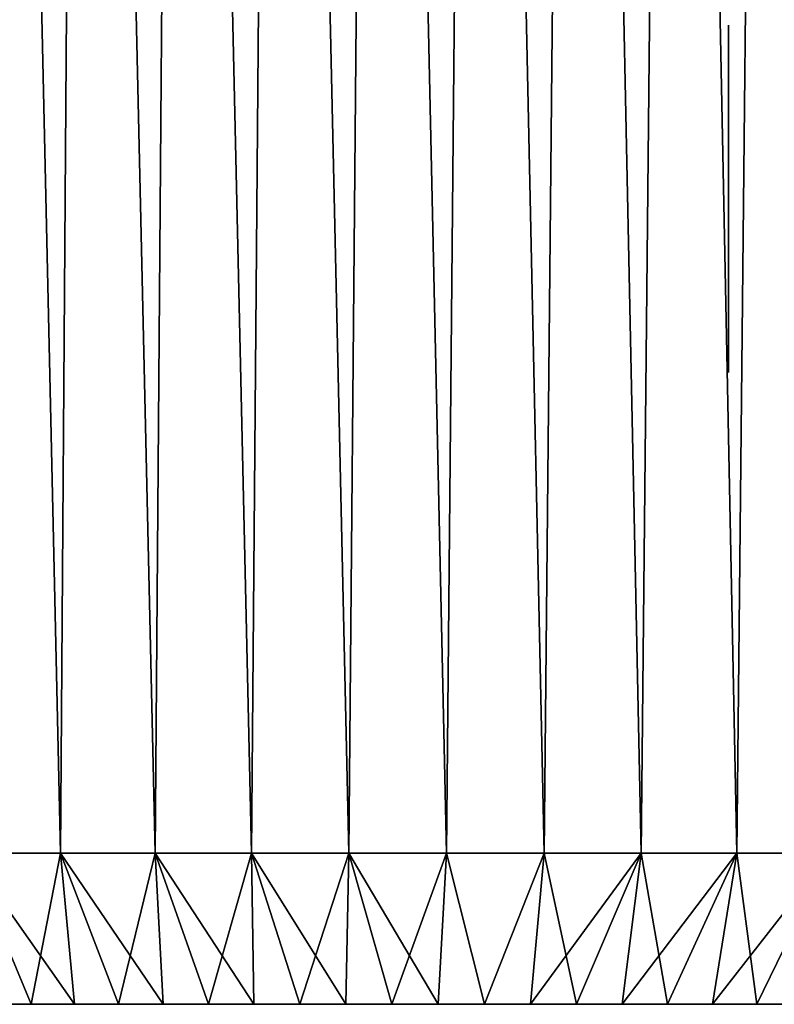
# Model space of a CAD drawing. Header units: millimetres. Extents: x -24 to 30, y -64 to 68.
# Tile 71 of 149: x -8 to 7, y 2 to 22. Entities that reach past the tile are written whole.
import ezdxf

# ---------------------------------------------------------------- set-up
doc = ezdxf.new("R2010")
doc.units = ezdxf.units.MM
doc.header["$LTSCALE"] = 52.148148
for name, color, linetype in [('1', 7, 'CONTINUOUS'), ('146', 7, 'CONTINUOUS'), ('2', 7, 'CONTINUOUS'), ('21', 7, 'CONTINUOUS'), ('26', 7, 'CONTINUOUS')]:
    doc.layers.add(name, color=color, linetype=linetype)

msp = doc.modelspace()

# ---------------------------------------------------------------- linework, layer by layer
at = {"layer": '1', "color": 253, "linetype": 'Continuous', "true_color": 0xaab4c3}
for points in [[(-9.099, 5, -22.748), (-8.688, 68.2, -22.908), (-7.267, 5, -23.397), (-9.099, 5, -22.748)], [(-8.688, 68.2, -22.908), (-6.816, 68.2, -23.533), (-7.267, 5, -23.397), (-8.688, 68.2, -22.908)], [(-7.267, 5, -23.397), (-6.816, 68.2, -23.533), (-5.389, 5, -23.9), (-7.267, 5, -23.397)], [(-6.816, 68.2, -23.533), (-4.901, 68.2, -24.005), (-5.389, 5, -23.9), (-6.816, 68.2, -23.533)], [(-5.389, 5, -23.9), (-4.901, 68.2, -24.005), (-3.478, 5, -24.252), (-5.389, 5, -23.9)], [(-4.901, 68.2, -24.005), (-2.953, 68.2, -24.321), (-3.478, 5, -24.252), (-4.901, 68.2, -24.005)], [(-3.478, 5, -24.252), (-2.953, 68.2, -24.321), (-1.545, 5, -24.451), (-3.478, 5, -24.252)], [(-2.953, 68.2, -24.321), (-0.986, 68.2, -24.48), (-1.545, 5, -24.451), (-2.953, 68.2, -24.321)], [(-1.545, 5, -24.451), (-0.986, 68.2, -24.48), (0.399, 5, -24.497), (-1.545, 5, -24.451)], [(-0.986, 68.2, -24.48), (0.986, 68.2, -24.48), (0.399, 5, -24.497), (-0.986, 68.2, -24.48)], [(0.399, 5, -24.497), (0.986, 68.2, -24.48), (2.339, 5, -24.388), (0.399, 5, -24.497)], [(0.986, 68.2, -24.48), (2.953, 68.2, -24.321), (2.339, 5, -24.388), (0.986, 68.2, -24.48)], [(2.339, 5, -24.388), (2.953, 68.2, -24.321), (4.265, 5, -24.126), (2.339, 5, -24.388)], [(2.953, 68.2, -24.321), (4.901, 68.2, -24.005), (4.265, 5, -24.126), (2.953, 68.2, -24.321)], [(4.265, 5, -24.126), (4.901, 68.2, -24.005), (6.164, 5, -23.712), (4.265, 5, -24.126)], [(4.901, 68.2, -24.005), (6.816, 68.2, -23.533), (6.164, 5, -23.712), (4.901, 68.2, -24.005)], [(6.164, 5, -23.712), (6.816, 68.2, -23.533), (8.024, 5, -23.149), (6.164, 5, -23.712)], [(6.816, 68.2, -23.533), (8.688, 68.2, -22.908), (8.024, 5, -23.149), (6.816, 68.2, -23.533)]]:
    msp.add_3dface(points, dxfattribs=at)
at = {"layer": '146', "linetype": 'Continuous'}
for points in [[(6, 21.45), (6, 21.415, 0.491), (6, 20.5), (6, 21.45)], [(6, 21.415, -0.491), (6, 21.45), (6, 19.25, -2.165), (6, 21.415, -0.491)], [(6, 19.25, -2.165), (6, 21.45), (6, 20.5), (6, 19.25, -2.165)], [(6, 21.415, 0.491), (6, 21.31, 0.972), (6, 20.5), (6, 21.415, 0.491)], [(6, 21.31, -0.972), (6, 21.415, -0.491), (6, 19.25, -2.165), (6, 21.31, -0.972)], [(6, 21.31, 0.972), (6, 21.138, 1.433), (6, 20.5), (6, 21.31, 0.972)], [(6, 21.138, -1.433), (6, 21.31, -0.972), (6, 19.25, -2.165), (6, 21.138, -1.433)], [(6, 21.138, 1.433), (6, 20.902, 1.865), (6, 20.5), (6, 21.138, 1.433)], [(6, 20.902, -1.865), (6, 21.138, -1.433), (6, 19.25, -2.165), (6, 20.902, -1.865)], [(6, 20.902, 1.865), (6, 20.607, 2.259), (6, 19.25, 2.165), (6, 20.902, 1.865)], [(6, 20.902, 1.865), (6, 19.25, 2.165), (6, 20.5), (6, 20.902, 1.865)], [(6, 20.607, -2.259), (6, 20.902, -1.865), (6, 19.25, -2.165), (6, 20.607, -2.259)], [(6, 20.259, 2.607), (6, 15.393, 2.259), (6, 20.607, 2.259), (6, 20.259, 2.607)], [(6, 20.607, 2.259), (6, 15.393, 2.259), (6, 16.75, 2.165), (6, 20.607, 2.259)], [(6, 19.25, 2.165), (6, 20.607, 2.259), (6, 16.75, 2.165), (6, 19.25, 2.165)], [(6, 20.259, -2.607), (6, 20.607, -2.259), (6, 15.741, -2.607), (6, 20.259, -2.607)], [(6, 15.741, -2.607), (6, 20.607, -2.259), (6, 15.393, -2.259), (6, 15.741, -2.607)], [(6, 15.393, -2.259), (6, 20.607, -2.259), (6, 19.25, -2.165), (6, 15.393, -2.259)], [(6, 15.741, 2.607), (6, 15.393, 2.259), (6, 20.259, 2.607), (6, 15.741, 2.607)], [(6, 19.865, 2.902), (6, 15.741, 2.607), (6, 20.259, 2.607), (6, 19.865, 2.902)], [(6, 19.865, -2.902), (6, 20.259, -2.607), (6, 16.135, -2.902), (6, 19.865, -2.902)], [(6, 16.135, -2.902), (6, 20.259, -2.607), (6, 15.741, -2.607), (6, 16.135, -2.902)], [(6, 16.135, 2.902), (6, 15.741, 2.607), (6, 19.865, 2.902), (6, 16.135, 2.902)], [(6, 19.433, 3.138), (6, 16.135, 2.902), (6, 19.865, 2.902), (6, 19.433, 3.138)], [(6, 19.433, -3.138), (6, 19.865, -2.902), (6, 16.567, -3.138), (6, 19.433, -3.138)], [(6, 16.567, -3.138), (6, 19.865, -2.902), (6, 16.135, -2.902), (6, 16.567, -3.138)], [(6, 16.567, 3.138), (6, 16.135, 2.902), (6, 19.433, 3.138), (6, 16.567, 3.138)], [(6, 18.972, 3.31), (6, 16.567, 3.138), (6, 19.433, 3.138), (6, 18.972, 3.31)], [(6, 18.972, -3.31), (6, 19.433, -3.138), (6, 17.028, -3.31), (6, 18.972, -3.31)], [(6, 17.028, -3.31), (6, 19.433, -3.138), (6, 16.567, -3.138), (6, 17.028, -3.31)], [(6, 16.75, -2.165), (6, 15.393, -2.259), (6, 19.25, -2.165), (6, 16.75, -2.165)], [(6, 17.028, 3.31), (6, 16.567, 3.138), (6, 18.972, 3.31), (6, 17.028, 3.31)], [(6, 18.491, 3.415), (6, 17.028, 3.31), (6, 18.972, 3.31), (6, 18.491, 3.415)], [(6, 18.491, -3.415), (6, 18.972, -3.31), (6, 17.509, -3.415), (6, 18.491, -3.415)], [(6, 17.509, -3.415), (6, 18.972, -3.31), (6, 17.028, -3.31), (6, 17.509, -3.415)], [(6, 17.509, 3.415), (6, 17.028, 3.31), (6, 18.491, 3.415), (6, 17.509, 3.415)], [(6, 18, 3.45), (6, 17.509, 3.415), (6, 18.491, 3.415), (6, 18, 3.45)], [(6, 18, -3.45), (6, 18.491, -3.415), (6, 17.509, -3.415), (6, 18, -3.45)], [(6, 14.585, 0.491), (6, 14.55), (6, 16.75, 2.165), (6, 14.585, 0.491)], [(6, 16.75, 2.165), (6, 14.55), (6, 15.5), (6, 16.75, 2.165)], [(6, 14.69, 0.972), (6, 14.585, 0.491), (6, 16.75, 2.165), (6, 14.69, 0.972)], [(6, 14.862, 1.433), (6, 14.69, 0.972), (6, 16.75, 2.165), (6, 14.862, 1.433)], [(6, 15.098, 1.865), (6, 14.862, 1.433), (6, 16.75, 2.165), (6, 15.098, 1.865)], [(6, 15.393, 2.259), (6, 15.098, 1.865), (6, 16.75, 2.165), (6, 15.393, 2.259)], [(6, 15.098, -1.865), (6, 15.393, -2.259), (6, 16.75, -2.165), (6, 15.098, -1.865)], [(6, 15.5), (6, 15.098, -1.865), (6, 16.75, -2.165), (6, 15.5)], [(6, 14.55), (6, 14.585, -0.491), (6, 15.5), (6, 14.55)], [(6, 14.862, -1.433), (6, 15.098, -1.865), (6, 15.5), (6, 14.862, -1.433)], [(6, 14.69, -0.972), (6, 14.862, -1.433), (6, 15.5), (6, 14.69, -0.972)], [(6, 14.585, -0.491), (6, 14.69, -0.972), (6, 15.5), (6, 14.585, -0.491)]]:
    msp.add_3dface(points, dxfattribs=at)
at = {"layer": '2', "color": 253, "linetype": 'Continuous', "true_color": 0xaab4c3}
for points in [[(-9.099, 5, 22.748), (-7.267, 5, 23.397), (-8.688, 68.2, 22.908), (-9.099, 5, 22.748)], [(-8.688, 68.2, 22.908), (-7.267, 5, 23.397), (-6.816, 68.2, 23.533), (-8.688, 68.2, 22.908)], [(-7.267, 5, 23.397), (-5.389, 5, 23.9), (-6.816, 68.2, 23.533), (-7.267, 5, 23.397)], [(-6.816, 68.2, 23.533), (-5.389, 5, 23.9), (-4.901, 68.2, 24.005), (-6.816, 68.2, 23.533)], [(-5.389, 5, 23.9), (-3.478, 5, 24.252), (-4.901, 68.2, 24.005), (-5.389, 5, 23.9)], [(-4.901, 68.2, 24.005), (-3.478, 5, 24.252), (-2.953, 68.2, 24.321), (-4.901, 68.2, 24.005)], [(-3.478, 5, 24.252), (-1.545, 5, 24.451), (-2.953, 68.2, 24.321), (-3.478, 5, 24.252)], [(-2.953, 68.2, 24.321), (-1.545, 5, 24.451), (-0.986, 68.2, 24.48), (-2.953, 68.2, 24.321)], [(-1.545, 5, 24.451), (0.399, 5, 24.497), (-0.986, 68.2, 24.48), (-1.545, 5, 24.451)], [(-0.986, 68.2, 24.48), (0.399, 5, 24.497), (0.986, 68.2, 24.48), (-0.986, 68.2, 24.48)], [(0.399, 5, 24.497), (2.339, 5, 24.388), (0.986, 68.2, 24.48), (0.399, 5, 24.497)], [(0.986, 68.2, 24.48), (2.339, 5, 24.388), (2.953, 68.2, 24.321), (0.986, 68.2, 24.48)], [(2.339, 5, 24.388), (4.265, 5, 24.126), (2.953, 68.2, 24.321), (2.339, 5, 24.388)], [(2.953, 68.2, 24.321), (4.265, 5, 24.126), (4.901, 68.2, 24.005), (2.953, 68.2, 24.321)], [(4.265, 5, 24.126), (6.164, 5, 23.712), (4.901, 68.2, 24.005), (4.265, 5, 24.126)], [(4.901, 68.2, 24.005), (6.164, 5, 23.712), (6.816, 68.2, 23.533), (4.901, 68.2, 24.005)], [(6.164, 5, 23.712), (8.024, 5, 23.149), (6.816, 68.2, 23.533), (6.164, 5, 23.712)], [(6.816, 68.2, 23.533), (8.024, 5, 23.149), (8.688, 68.2, 22.908), (6.816, 68.2, 23.533)]]:
    msp.add_3dface(points, dxfattribs=at)
at = {"layer": '21', "color": 253, "linetype": 'Continuous', "true_color": 0xaab4c3}
for points in [[(-21.48, 2, -0.919), (7, 2, 5), (-21.5, 2, 0), (-21.48, 2, -0.919)], [(-21.5, 2, 0), (7, 2, 5), (-21.48, 2, 0.919), (-21.5, 2, 0)], [(-21.421, 2, -1.836), (7, 2, 5), (-21.48, 2, -0.919), (-21.421, 2, -1.836)], [(-21.48, 2, 0.919), (7, 2, 5), (-21.421, 2, 1.836), (-21.48, 2, 0.919)], [(-21.323, 2, -2.75), (7, 2, 5), (-21.421, 2, -1.836), (-21.323, 2, -2.75)], [(-21.421, 2, 1.836), (7, 2, 5), (-21.323, 2, 2.75), (-21.421, 2, 1.836)], [(-21.186, 2, -3.658), (7, 2, 5), (-21.323, 2, -2.75), (-21.186, 2, -3.658)], [(-21.323, 2, 2.75), (7, 2, 5), (-21.186, 2, 3.658), (-21.323, 2, 2.75)], [(-21.011, 2, -4.561), (7, 2, 5), (-21.186, 2, -3.658), (-21.011, 2, -4.561)], [(-21.186, 2, 3.658), (7, 2, 5), (-21.011, 2, 4.561), (-21.186, 2, 3.658)], [(7, 2, -5), (7, 2, 5), (-21.011, 2, -4.561), (7, 2, -5)], [(-21.011, 2, 4.561), (7, 2, 5), (-20.797, 2, 5.454), (-21.011, 2, 4.561)], [(-20.797, 2, -5.454), (7, 2, -5), (-21.011, 2, -4.561), (-20.797, 2, -5.454)], [(-20.797, 2, 5.454), (7, 2, 5), (20.678, 2, 5.889), (-20.797, 2, 5.454)], [(20.911, 2, -5), (7, 2, -5), (-20.797, 2, -5.454), (20.911, 2, -5)], [(20.678, 2, -5.889), (20.911, 2, -5), (-20.797, 2, -5.454), (20.678, 2, -5.889)], [(-20.545, 2, -6.338), (20.678, 2, -5.889), (-20.797, 2, -5.454), (-20.545, 2, -6.338)], [(-20.545, 2, 6.338), (-20.797, 2, 5.454), (20.678, 2, 5.889), (-20.545, 2, 6.338)], [(20.407, 2, -6.767), (20.678, 2, -5.889), (-20.545, 2, -6.338), (20.407, 2, -6.767)], [(-20.255, 2, -7.21), (20.407, 2, -6.767), (-20.545, 2, -6.338), (-20.255, 2, -7.21)], [(-20.255, 2, 7.21), (-20.545, 2, 6.338), (20.407, 2, 6.767), (-20.255, 2, 7.21)], [(20.407, 2, 6.767), (-20.545, 2, 6.338), (20.678, 2, 5.889), (20.407, 2, 6.767)], [(20.099, 2, -7.633), (20.407, 2, -6.767), (-20.255, 2, -7.21), (20.099, 2, -7.633)], [(-19.928, 2, -8.069), (20.099, 2, -7.633), (-20.255, 2, -7.21), (-19.928, 2, -8.069)], [(-19.928, 2, 8.069), (-20.255, 2, 7.21), (20.099, 2, 7.633), (-19.928, 2, 8.069)], [(20.099, 2, 7.633), (-20.255, 2, 7.21), (20.407, 2, 6.767), (20.099, 2, 7.633)], [(19.755, 2, -8.485), (20.099, 2, -7.633), (-19.928, 2, -8.069), (19.755, 2, -8.485)], [(-19.565, 2, -8.913), (19.755, 2, -8.485), (-19.928, 2, -8.069), (-19.565, 2, -8.913)], [(-19.565, 2, 8.913), (-19.928, 2, 8.069), (19.755, 2, 8.485), (-19.565, 2, 8.913)], [(19.755, 2, 8.485), (-19.928, 2, 8.069), (20.099, 2, 7.633), (19.755, 2, 8.485)], [(19.374, 2, -9.322), (19.755, 2, -8.485), (-19.565, 2, -8.913), (19.374, 2, -9.322)], [(-19.166, 2, -9.742), (19.374, 2, -9.322), (-19.565, 2, -8.913), (-19.166, 2, -9.742)], [(-19.166, 2, 9.742), (-19.565, 2, 8.913), (19.374, 2, 9.322), (-19.166, 2, 9.742)], [(19.374, 2, 9.322), (-19.565, 2, 8.913), (19.755, 2, 8.485), (19.374, 2, 9.322)], [(18.958, 2, -10.141), (19.374, 2, -9.322), (-19.166, 2, -9.742), (18.958, 2, -10.141)], [(-18.733, 2, -10.552), (18.958, 2, -10.141), (-19.166, 2, -9.742), (-18.733, 2, -10.552)], [(-18.733, 2, 10.552), (-19.166, 2, 9.742), (18.958, 2, 10.141), (-18.733, 2, 10.552)], [(18.958, 2, 10.141), (-19.166, 2, 9.742), (19.374, 2, 9.322), (18.958, 2, 10.141)], [(18.507, 2, -10.942), (18.958, 2, -10.141), (-18.733, 2, -10.552), (18.507, 2, -10.942)], [(-18.265, 2, -11.343), (18.507, 2, -10.942), (-18.733, 2, -10.552), (-18.265, 2, -11.343)], [(-18.265, 2, 11.343), (-18.733, 2, 10.552), (18.507, 2, 10.942), (-18.265, 2, 11.343)], [(18.507, 2, 10.942), (-18.733, 2, 10.552), (18.958, 2, 10.141), (18.507, 2, 10.942)], [(18.023, 2, -11.723), (18.507, 2, -10.942), (-18.265, 2, -11.343), (18.023, 2, -11.723)], [(-17.763, 2, -12.113), (18.023, 2, -11.723), (-18.265, 2, -11.343), (-17.763, 2, -12.113)], [(-17.763, 2, 12.113), (-18.265, 2, 11.343), (18.023, 2, 11.723), (-17.763, 2, 12.113)], [(18.023, 2, 11.723), (-18.265, 2, 11.343), (18.507, 2, 10.942), (18.023, 2, 11.723)], [(17.505, 2, -12.483), (18.023, 2, -11.723), (-17.763, 2, -12.113), (17.505, 2, -12.483)], [(-17.229, 2, -12.861), (17.505, 2, -12.483), (-17.763, 2, -12.113), (-17.229, 2, -12.861)], [(-17.229, 2, 12.861), (-17.763, 2, 12.113), (17.505, 2, 12.483), (-17.229, 2, 12.861)], [(17.505, 2, 12.483), (-17.763, 2, 12.113), (18.023, 2, 11.723), (17.505, 2, 12.483)], [(16.956, 2, -13.219), (17.505, 2, -12.483), (-17.229, 2, -12.861), (16.956, 2, -13.219)], [(-16.664, 2, -13.585), (16.956, 2, -13.219), (-17.229, 2, -12.861), (-16.664, 2, -13.585)], [(-16.664, 2, 13.585), (-17.229, 2, 12.861), (16.956, 2, 13.219), (-16.664, 2, 13.585)], [(16.956, 2, 13.219), (-17.229, 2, 12.861), (17.505, 2, 12.483), (16.956, 2, 13.219)], [(16.376, 2, -13.932), (16.956, 2, -13.219), (-16.664, 2, -13.585), (16.376, 2, -13.932)], [(-16.068, 2, -14.285), (16.376, 2, -13.932), (-16.664, 2, -13.585), (-16.068, 2, -14.285)], [(-16.068, 2, 14.285), (-16.664, 2, 13.585), (16.376, 2, 13.932), (-16.068, 2, 14.285)], [(16.376, 2, 13.932), (-16.664, 2, 13.585), (16.956, 2, 13.219), (16.376, 2, 13.932)], [(15.765, 2, -14.619), (16.376, 2, -13.932), (-16.068, 2, -14.285), (15.765, 2, -14.619)], [(-15.443, 2, -14.959), (15.765, 2, -14.619), (-16.068, 2, -14.285), (-15.443, 2, -14.959)], [(-15.443, 2, 14.959), (-16.068, 2, 14.285), (15.765, 2, 14.619), (-15.443, 2, 14.959)], [(15.765, 2, 14.619), (-16.068, 2, 14.285), (16.376, 2, 13.932), (15.765, 2, 14.619)], [(15.126, 2, -15.279), (15.765, 2, -14.619), (-15.443, 2, -14.959), (15.126, 2, -15.279)], [(-14.79, 2, -15.605), (15.126, 2, -15.279), (-15.443, 2, -14.959), (-14.79, 2, -15.605)], [(-14.79, 2, 15.605), (-15.443, 2, 14.959), (15.126, 2, 15.279), (-14.79, 2, 15.605)], [(15.126, 2, 15.279), (-15.443, 2, 14.959), (15.765, 2, 14.619), (15.126, 2, 15.279)], [(14.459, 2, -15.912), (15.126, 2, -15.279), (-14.79, 2, -15.605), (14.459, 2, -15.912)], [(-14.109, 2, -16.223), (14.459, 2, -15.912), (-14.79, 2, -15.605), (-14.109, 2, -16.223)], [(-14.109, 2, 16.223), (-14.79, 2, 15.605), (14.459, 2, 15.912), (-14.109, 2, 16.223)], [(14.459, 2, 15.912), (-14.79, 2, 15.605), (15.126, 2, 15.279), (14.459, 2, 15.912)], [(13.766, 2, -16.515), (14.459, 2, -15.912), (-14.109, 2, -16.223), (13.766, 2, -16.515)], [(-13.403, 2, -16.811), (13.766, 2, -16.515), (-14.109, 2, -16.223), (-13.403, 2, -16.811)], [(-13.403, 2, 16.811), (-14.109, 2, 16.223), (13.766, 2, 16.515), (-13.403, 2, 16.811)], [(13.766, 2, 16.515), (-14.109, 2, 16.223), (14.459, 2, 15.912), (13.766, 2, 16.515)], [(13.048, 2, -17.088), (13.766, 2, -16.515), (-13.403, 2, -16.811), (13.048, 2, -17.088)], [(-12.672, 2, -17.368), (13.048, 2, -17.088), (-13.403, 2, -16.811), (-12.672, 2, -17.368)], [(-12.672, 2, 17.368), (-13.403, 2, 16.811), (13.048, 2, 17.088), (-12.672, 2, 17.368)], [(13.048, 2, 17.088), (-13.403, 2, 16.811), (13.766, 2, 16.515), (13.048, 2, 17.088)], [(12.305, 2, -17.63), (13.048, 2, -17.088), (-12.672, 2, -17.368), (12.305, 2, -17.63)], [(-11.919, 2, -17.894), (12.305, 2, -17.63), (-12.672, 2, -17.368), (-11.919, 2, -17.894)], [(-11.919, 2, 17.894), (-12.672, 2, 17.368), (12.305, 2, 17.63), (-11.919, 2, 17.894)], [(12.305, 2, 17.63), (-12.672, 2, 17.368), (13.048, 2, 17.088), (12.305, 2, 17.63)], [(11.541, 2, -18.14), (12.305, 2, -17.63), (-11.919, 2, -17.894), (11.541, 2, -18.14)], [(-11.143, 2, -18.387), (11.541, 2, -18.14), (-11.919, 2, -17.894), (-11.143, 2, -18.387)], [(-11.143, 2, 18.387), (-11.919, 2, 17.894), (11.541, 2, 18.14), (-11.143, 2, 18.387)], [(11.541, 2, 18.14), (-11.919, 2, 17.894), (12.305, 2, 17.63), (11.541, 2, 18.14)], [(10.755, 2, -18.617), (11.541, 2, -18.14), (-11.143, 2, -18.387), (10.755, 2, -18.617)], [(-10.347, 2, -18.846), (10.755, 2, -18.617), (-11.143, 2, -18.387), (-10.347, 2, -18.846)], [(-10.347, 2, 18.846), (-11.143, 2, 18.387), (10.755, 2, 18.617), (-10.347, 2, 18.846)], [(10.755, 2, 18.617), (-11.143, 2, 18.387), (11.541, 2, 18.14), (10.755, 2, 18.617)], [(9.95, 2, -19.059), (10.755, 2, -18.617), (-10.347, 2, -18.846), (9.95, 2, -19.059)], [(-9.532, 2, -19.271), (9.95, 2, -19.059), (-10.347, 2, -18.846), (-9.532, 2, -19.271)], [(-9.532, 2, 19.271), (-10.347, 2, 18.846), (9.95, 2, 19.059), (-9.532, 2, 19.271)], [(9.95, 2, 19.059), (-10.347, 2, 18.846), (10.755, 2, 18.617), (9.95, 2, 19.059)], [(9.126, 2, -19.467), (9.95, 2, -19.059), (-9.532, 2, -19.271), (9.126, 2, -19.467)], [(-8.7, 2, -19.661), (9.126, 2, -19.467), (-9.532, 2, -19.271), (-8.7, 2, -19.661)], [(-8.7, 2, 19.661), (-9.532, 2, 19.271), (9.126, 2, 19.467), (-8.7, 2, 19.661)], [(9.126, 2, 19.467), (-9.532, 2, 19.271), (9.95, 2, 19.059), (9.126, 2, 19.467)], [(8.286, 2, -19.839), (9.126, 2, -19.467), (-8.7, 2, -19.661), (8.286, 2, -19.839)], [(-7.852, 2, -20.015), (8.286, 2, -19.839), (-8.7, 2, -19.661), (-7.852, 2, -20.015)], [(-7.852, 2, 20.015), (-8.7, 2, 19.661), (8.286, 2, 19.839), (-7.852, 2, 20.015)], [(8.286, 2, 19.839), (-8.7, 2, 19.661), (9.126, 2, 19.467), (8.286, 2, 19.839)], [(7.43, 2, -20.175), (8.286, 2, -19.839), (-7.852, 2, -20.015), (7.43, 2, -20.175)], [(-6.989, 2, -20.332), (7.43, 2, -20.175), (-7.852, 2, -20.015), (-6.989, 2, -20.332)], [(-6.989, 2, 20.332), (-7.852, 2, 20.015), (7.43, 2, 20.175), (-6.989, 2, 20.332)], [(7.43, 2, 20.175), (-7.852, 2, 20.015), (8.286, 2, 19.839), (7.43, 2, 20.175)], [(6.561, 2, -20.474), (7.43, 2, -20.175), (-6.989, 2, -20.332), (6.561, 2, -20.474)], [(-6.114, 2, -20.612), (6.561, 2, -20.474), (-6.989, 2, -20.332), (-6.114, 2, -20.612)], [(-6.114, 2, 20.612), (-6.989, 2, 20.332), (6.561, 2, 20.474), (-6.114, 2, 20.612)], [(6.561, 2, 20.474), (-6.989, 2, 20.332), (7.43, 2, 20.175), (6.561, 2, 20.474)], [(5.68, 2, -20.736), (6.561, 2, -20.474), (-6.114, 2, -20.612), (5.68, 2, -20.736)], [(-5.227, 2, -20.855), (5.68, 2, -20.736), (-6.114, 2, -20.612), (-5.227, 2, -20.855)], [(-5.227, 2, 20.855), (-6.114, 2, 20.612), (5.68, 2, 20.736), (-5.227, 2, 20.855)], [(5.68, 2, 20.736), (-6.114, 2, 20.612), (6.561, 2, 20.474), (5.68, 2, 20.736)], [(4.789, 2, -20.96), (5.68, 2, -20.736), (-5.227, 2, -20.855), (4.789, 2, -20.96)], [(-4.331, 2, -21.059), (4.789, 2, -20.96), (-5.227, 2, -20.855), (-4.331, 2, -21.059)], [(-4.331, 2, 21.059), (-5.227, 2, 20.855), (4.789, 2, 20.96), (-4.331, 2, 21.059)], [(4.789, 2, 20.96), (-5.227, 2, 20.855), (5.68, 2, 20.736), (4.789, 2, 20.96)], [(3.889, 2, -21.145), (4.789, 2, -20.96), (-4.331, 2, -21.059), (3.889, 2, -21.145)], [(-3.427, 2, -21.225), (3.889, 2, -21.145), (-4.331, 2, -21.059), (-3.427, 2, -21.225)], [(-3.427, 2, 21.225), (-4.331, 2, 21.059), (3.889, 2, 21.145), (-3.427, 2, 21.225)], [(3.889, 2, 21.145), (-4.331, 2, 21.059), (4.789, 2, 20.96), (3.889, 2, 21.145)], [(2.982, 2, -21.292), (3.889, 2, -21.145), (-3.427, 2, -21.225), (2.982, 2, -21.292)], [(-2.517, 2, -21.352), (2.982, 2, -21.292), (-3.427, 2, -21.225), (-2.517, 2, -21.352)], [(-2.517, 2, 21.352), (-3.427, 2, 21.225), (2.982, 2, 21.292), (-2.517, 2, 21.352)], [(2.982, 2, 21.292), (-3.427, 2, 21.225), (3.889, 2, 21.145), (2.982, 2, 21.292)], [(2.069, 2, -21.4), (2.982, 2, -21.292), (-2.517, 2, -21.352), (2.069, 2, -21.4)], [(-1.602, 2, -21.44), (2.069, 2, -21.4), (-2.517, 2, -21.352), (-1.602, 2, -21.44)], [(-1.602, 2, 21.44), (-2.517, 2, 21.352), (2.069, 2, 21.4), (-1.602, 2, 21.44)], [(2.069, 2, 21.4), (-2.517, 2, 21.352), (2.982, 2, 21.292), (2.069, 2, 21.4)], [(1.153, 2, -21.469), (2.069, 2, -21.4), (-1.602, 2, -21.44), (1.153, 2, -21.469)], [(-0.685, 2, -21.489), (1.153, 2, -21.469), (-1.602, 2, -21.44), (-0.685, 2, -21.489)], [(-0.685, 2, 21.489), (-1.602, 2, 21.44), (1.153, 2, 21.469), (-0.685, 2, 21.489)], [(1.153, 2, 21.469), (-1.602, 2, 21.44), (2.069, 2, 21.4), (1.153, 2, 21.469)], [(0.234, 2, -21.499), (1.153, 2, -21.469), (-0.685, 2, -21.489), (0.234, 2, -21.499)], [(0.234, 2, 21.499), (-0.685, 2, 21.489), (1.153, 2, 21.469), (0.234, 2, 21.499)]]:
    msp.add_3dface(points, dxfattribs=at)
at = {"layer": '26', "color": 253, "linetype": 'Continuous', "true_color": 0xaab4c3}
for points in [[(-9.099, 5, -22.748), (-7.267, 5, -23.397), (-7.852, 2, -20.015), (-9.099, 5, -22.748)], [(-9.099, 5, -22.748), (-7.852, 2, -20.015), (-8.7, 2, -19.661), (-9.099, 5, -22.748)], [(-7.267, 5, 23.397), (-9.099, 5, 22.748), (-6.989, 2, 20.332), (-7.267, 5, 23.397)], [(-9.099, 5, 22.748), (-8.7, 2, 19.661), (-7.852, 2, 20.015), (-9.099, 5, 22.748)], [(-9.099, 5, 22.748), (-7.852, 2, 20.015), (-6.989, 2, 20.332), (-9.099, 5, 22.748)], [(-7.267, 5, -23.397), (-6.989, 2, -20.332), (-7.852, 2, -20.015), (-7.267, 5, -23.397)], [(-7.267, 5, -23.397), (-5.389, 5, -23.9), (-6.114, 2, -20.612), (-7.267, 5, -23.397)], [(-7.267, 5, -23.397), (-6.114, 2, -20.612), (-6.989, 2, -20.332), (-7.267, 5, -23.397)], [(-5.389, 5, 23.9), (-7.267, 5, 23.397), (-5.227, 2, 20.855), (-5.389, 5, 23.9)], [(-7.267, 5, 23.397), (-6.989, 2, 20.332), (-6.114, 2, 20.612), (-7.267, 5, 23.397)], [(-7.267, 5, 23.397), (-6.114, 2, 20.612), (-5.227, 2, 20.855), (-7.267, 5, 23.397)], [(-5.389, 5, -23.9), (-5.227, 2, -20.855), (-6.114, 2, -20.612), (-5.389, 5, -23.9)], [(-5.389, 5, -23.9), (-3.478, 5, -24.252), (-4.331, 2, -21.059), (-5.389, 5, -23.9)], [(-5.389, 5, -23.9), (-4.331, 2, -21.059), (-5.227, 2, -20.855), (-5.389, 5, -23.9)], [(-3.478, 5, 24.252), (-5.389, 5, 23.9), (-3.427, 2, 21.225), (-3.478, 5, 24.252)], [(-5.389, 5, 23.9), (-5.227, 2, 20.855), (-4.331, 2, 21.059), (-5.389, 5, 23.9)], [(-5.389, 5, 23.9), (-4.331, 2, 21.059), (-3.427, 2, 21.225), (-5.389, 5, 23.9)], [(-3.478, 5, -24.252), (-3.427, 2, -21.225), (-4.331, 2, -21.059), (-3.478, 5, -24.252)], [(-3.478, 5, -24.252), (-1.545, 5, -24.451), (-2.517, 2, -21.352), (-3.478, 5, -24.252)], [(-3.478, 5, -24.252), (-2.517, 2, -21.352), (-3.427, 2, -21.225), (-3.478, 5, -24.252)], [(-1.545, 5, 24.451), (-3.478, 5, 24.252), (-1.602, 2, 21.44), (-1.545, 5, 24.451)], [(-3.478, 5, 24.252), (-3.427, 2, 21.225), (-2.517, 2, 21.352), (-3.478, 5, 24.252)], [(-3.478, 5, 24.252), (-2.517, 2, 21.352), (-1.602, 2, 21.44), (-3.478, 5, 24.252)], [(-1.545, 5, -24.451), (-1.602, 2, -21.44), (-2.517, 2, -21.352), (-1.545, 5, -24.451)], [(-1.545, 5, -24.451), (-0.685, 2, -21.489), (-1.602, 2, -21.44), (-1.545, 5, -24.451)], [(-1.545, 5, 24.451), (-1.602, 2, 21.44), (-0.685, 2, 21.489), (-1.545, 5, 24.451)], [(-1.545, 5, -24.451), (0.399, 5, -24.497), (-0.685, 2, -21.489), (-1.545, 5, -24.451)], [(0.399, 5, 24.497), (-1.545, 5, 24.451), (0.234, 2, 21.499), (0.399, 5, 24.497)], [(-1.545, 5, 24.451), (-0.685, 2, 21.489), (0.234, 2, 21.499), (-1.545, 5, 24.451)], [(0.399, 5, -24.497), (0.234, 2, -21.499), (-0.685, 2, -21.489), (0.399, 5, -24.497)], [(0.399, 5, -24.497), (1.153, 2, -21.469), (0.234, 2, -21.499), (0.399, 5, -24.497)], [(0.399, 5, 24.497), (0.234, 2, 21.499), (1.153, 2, 21.469), (0.399, 5, 24.497)], [(0.399, 5, -24.497), (2.339, 5, -24.388), (1.153, 2, -21.469), (0.399, 5, -24.497)], [(2.339, 5, 24.388), (0.399, 5, 24.497), (1.153, 2, 21.469), (2.339, 5, 24.388)], [(2.339, 5, -24.388), (2.069, 2, -21.4), (1.153, 2, -21.469), (2.339, 5, -24.388)], [(2.339, 5, 24.388), (1.153, 2, 21.469), (2.069, 2, 21.4), (2.339, 5, 24.388)], [(2.339, 5, -24.388), (4.265, 5, -24.126), (2.069, 2, -21.4), (2.339, 5, -24.388)], [(4.265, 5, -24.126), (2.982, 2, -21.292), (2.069, 2, -21.4), (4.265, 5, -24.126)], [(2.339, 5, 24.388), (2.069, 2, 21.4), (2.982, 2, 21.292), (2.339, 5, 24.388)], [(4.265, 5, 24.126), (2.339, 5, 24.388), (2.982, 2, 21.292), (4.265, 5, 24.126)], [(4.265, 5, -24.126), (3.889, 2, -21.145), (2.982, 2, -21.292), (4.265, 5, -24.126)], [(4.265, 5, 24.126), (2.982, 2, 21.292), (3.889, 2, 21.145), (4.265, 5, 24.126)], [(4.265, 5, -24.126), (6.164, 5, -23.712), (3.889, 2, -21.145), (4.265, 5, -24.126)], [(6.164, 5, -23.712), (4.789, 2, -20.96), (3.889, 2, -21.145), (6.164, 5, -23.712)], [(4.265, 5, 24.126), (3.889, 2, 21.145), (4.789, 2, 20.96), (4.265, 5, 24.126)], [(6.164, 5, 23.712), (4.265, 5, 24.126), (4.789, 2, 20.96), (6.164, 5, 23.712)], [(6.164, 5, -23.712), (5.68, 2, -20.736), (4.789, 2, -20.96), (6.164, 5, -23.712)], [(6.164, 5, 23.712), (4.789, 2, 20.96), (5.68, 2, 20.736), (6.164, 5, 23.712)], [(6.164, 5, -23.712), (8.024, 5, -23.149), (5.68, 2, -20.736), (6.164, 5, -23.712)], [(8.024, 5, -23.149), (6.561, 2, -20.474), (5.68, 2, -20.736), (8.024, 5, -23.149)], [(6.164, 5, 23.712), (5.68, 2, 20.736), (6.561, 2, 20.474), (6.164, 5, 23.712)], [(8.024, 5, 23.149), (6.164, 5, 23.712), (6.561, 2, 20.474), (8.024, 5, 23.149)], [(8.024, 5, -23.149), (7.43, 2, -20.175), (6.561, 2, -20.474), (8.024, 5, -23.149)], [(8.024, 5, 23.149), (6.561, 2, 20.474), (7.43, 2, 20.175), (8.024, 5, 23.149)]]:
    msp.add_3dface(points, dxfattribs=at)

doc.saveas('drawing.dxf')
